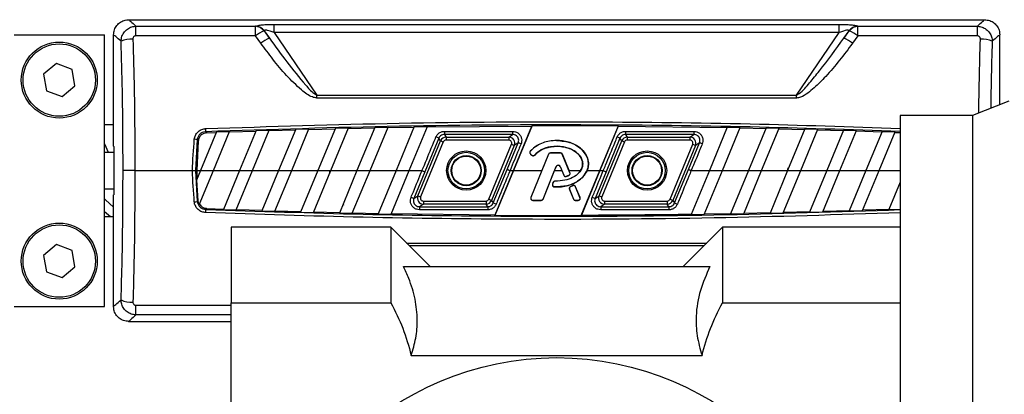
# Model space of a CAD drawing. Header units: millimetres. Extents: x 0 to 420, y 0 to 297.
# Tile 34 of 63: x 133 to 146, y 239 to 244. Entities that reach past the tile are written whole.
import ezdxf

# ---------------------------------------------------------------- set-up
doc = ezdxf.new("R2010")
doc.units = ezdxf.units.MM

msp = doc.modelspace()

# ---------------------------------------------------------------- linework, layer by layer
at = {"color": 7, "linetype": 'Continuous', "lineweight": 25}
for p, q in [((134.53662, 244.09395), (146.01248, 244.09395)), ((134.63312, 243.87783), (134.63312, 244.00612)), ((134.63312, 244.00612), (136.23586, 244.00612)), ((136.23586, 243.87783), (136.23586, 244.00612)), ((136.35221, 243.94418), (136.42484, 243.84738)), ((136.42484, 243.84738), (136.35701, 243.94644)), ((136.48601, 243.92125), (136.48601, 244.03146)), ((136.48601, 244.03146), (144.06309, 244.03146)), ((136.48601, 243.92125), (137.06115, 243.08128)), ((144.06309, 243.92125), (136.48601, 243.92125)), ((143.48795, 243.08128), (144.06309, 243.92125)), ((144.06309, 243.92125), (144.06309, 244.03146)), ((144.19209, 243.94644), (144.12427, 243.84738)), ((144.12427, 243.84738), (144.19689, 243.94418)), ((144.31324, 243.87783), (144.31324, 244.00612)), ((144.31324, 244.00612), (145.91598, 244.00612)), ((145.91598, 243.87783), (145.91598, 244.00612)), ((133.00101, 243.8919), (134.21327, 243.8919)), ((134.21327, 240.25513), (134.21327, 243.8919)), ((134.33458, 242.40031), (134.33458, 243.8919)), ((136.23586, 243.87783), (134.63312, 243.87783)), ((136.30848, 243.77793), (136.23586, 243.87783)), ((144.31324, 243.87783), (144.24062, 243.77793)), ((145.91598, 243.87783), (144.31324, 243.87783)), ((146.21453, 242.95585), (146.21453, 243.8919)), ((133.56886, 243.50645), (133.39689, 243.36297)), ((133.77911, 243.42926), (133.56886, 243.50645)), ((133.81738, 243.20858), (133.77911, 243.42926)), ((133.39689, 243.36297), (133.43517, 243.14229)), ((133.43517, 243.14229), (133.64541, 243.0651)), ((133.64541, 243.0651), (133.81738, 243.20858)), ((137.06115, 243.04422), (137.06115, 243.08128)), ((137.06115, 243.08128), (143.48795, 243.08128)), ((143.48795, 243.04422), (137.06115, 243.04422)), ((143.48795, 243.04422), (143.48795, 243.08128)), ((146.33584, 243.00487), (145.85093, 242.80895)), ((145.85093, 242.80895), (144.88113, 242.80895)), ((144.88113, 242.80895), (144.88113, 236.02265)), ((145.85093, 242.80895), (145.85093, 235.53541)), ((134.33458, 242.68773), (134.21327, 242.68773)), ((135.71279, 242.59153), (135.49822, 242.07352)), ((135.67317, 242.07352), (135.89044, 242.59805)), ((135.71279, 242.59153), (135.89044, 242.59805)), ((135.88746, 242.59085), (136.24244, 242.60311)), ((136.24541, 242.61029), (136.02307, 242.07352)), ((136.19802, 242.07352), (136.42273, 242.61602)), ((136.24541, 242.61029), (136.42273, 242.61602)), ((136.41976, 242.60884), (136.77409, 242.61952)), ((136.77706, 242.62669), (136.54793, 242.07352)), ((136.72288, 242.07352), (136.95406, 242.63163)), ((136.77706, 242.62669), (136.95406, 242.63163)), ((136.95109, 242.62447), (137.30477, 242.63359)), ((137.30773, 242.64074), (137.07278, 242.07352)), ((137.24773, 242.07352), (137.48441, 242.6449)), ((137.30773, 242.64074), (137.48441, 242.6449)), ((137.48145, 242.63776), (137.83449, 242.64532)), ((137.83744, 242.65246), (137.59764, 242.07352)), ((137.77259, 242.07352), (138.0138, 242.65585)), ((137.83744, 242.65246), (138.0138, 242.65585)), ((138.01085, 242.64872), (138.36325, 242.65475)), ((138.3662, 242.66187), (138.12249, 242.07352)), ((138.29744, 242.07352), (138.54223, 242.66449)), ((138.3662, 242.66187), (138.54223, 242.66449)), ((138.53929, 242.65737), (139.94115, 242.66924)), ((138.76892, 242.59907), (139.68451, 242.59907)), ((138.76892, 242.59907), (138.76892, 242.55703)), ((139.68451, 242.59907), (139.68451, 242.55703)), ((139.69465, 242.07352), (139.94115, 242.66924)), ((139.94484, 242.67633), (139.69541, 242.07352)), ((139.94484, 242.67633), (139.94115, 242.66924)), ((139.94484, 242.67633), (141.10267, 242.67397)), ((140.85369, 242.07352), (141.10267, 242.67397)), ((141.1005, 242.66691), (140.85446, 242.07352)), ((141.1005, 242.66691), (141.10267, 242.67397)), ((141.1005, 242.66691), (142.55943, 242.64833)), ((141.19823, 242.59907), (142.11382, 242.59907)), ((141.19823, 242.59907), (141.19823, 242.55703)), ((142.11382, 242.59907), (142.11382, 242.55703)), ((142.56234, 242.65535), (142.32133, 242.07352)), ((142.49629, 242.07352), (142.73589, 242.65197)), ((142.56234, 242.65535), (142.73589, 242.65197)), ((142.73298, 242.64496), (143.07979, 242.63748)), ((143.08269, 242.64449), (142.84619, 242.07352)), ((143.02114, 242.07352), (143.25594, 242.64038)), ((143.08269, 242.64449), (143.25594, 242.64038)), ((143.25304, 242.63337), (143.59924, 242.62444)), ((143.60214, 242.63144), (143.37104, 242.07352)), ((143.546, 242.07352), (143.77509, 242.6266)), ((143.60214, 242.63144), (143.77509, 242.6266)), ((143.77219, 242.6196), (144.11779, 242.6092)), ((144.12068, 242.6162), (143.8959, 242.07352)), ((144.07085, 242.07352), (144.29333, 242.61063)), ((144.12068, 242.6162), (144.29333, 242.61063)), ((144.29043, 242.60364), (144.63543, 242.59179)), ((144.63832, 242.59878), (144.42075, 242.07352)), ((144.59571, 242.07352), (144.81067, 242.59249)), ((144.63832, 242.59878), (144.81067, 242.59249)), ((135.45715, 242.48824), (135.43437, 242.07352)), ((135.47105, 242.47297), (135.44985, 242.07352)), ((135.58581, 242.57963), (135.7098, 242.58433)), ((138.41305, 241.73669), (138.71769, 242.47216)), ((138.69424, 242.50727), (138.50788, 242.05806)), ((138.71769, 242.47216), (138.69424, 242.50727)), ((138.71769, 242.47216), (138.755, 242.45671)), ((139.68451, 242.55703), (138.76892, 242.55703)), ((138.76892, 242.55703), (138.79231, 242.52202)), ((138.79231, 242.52202), (139.63212, 242.52202)), ((138.79231, 242.52202), (138.79231, 242.48164)), ((139.63212, 242.48164), (138.79231, 242.48164)), ((139.63212, 242.52202), (139.68451, 242.55703)), ((139.63212, 242.52202), (139.63212, 242.48164)), ((140.27455, 242.47602), (140.27455, 242.47673)), ((140.84236, 241.73669), (141.147, 242.47216)), ((141.12355, 242.50727), (140.93719, 242.05806)), ((141.147, 242.47216), (141.12355, 242.50727)), ((141.147, 242.47216), (141.18431, 242.45671)), ((142.11382, 242.55703), (141.19823, 242.55703)), ((141.19823, 242.55703), (141.22162, 242.52202)), ((141.22162, 242.52202), (142.06143, 242.52202)), ((141.22162, 242.52202), (141.22162, 242.48164)), ((142.06143, 242.48164), (141.22162, 242.48164)), ((142.06143, 242.52202), (142.11382, 242.55703)), ((142.06143, 242.52202), (142.06143, 242.48164)), ((144.80778, 242.58551), (144.88113, 242.58274)), ((134.33876, 242.39679), (134.33876, 241.75025)), ((138.755, 242.45671), (138.45036, 241.72123)), ((139.36479, 241.69033), (139.66943, 242.4258)), ((139.70674, 242.41035), (139.4021, 241.67487)), ((139.61192, 242.08897), (139.75943, 242.44555)), ((139.66943, 242.4258), (139.70674, 242.41035)), ((139.75943, 242.44555), (139.70674, 242.41035)), ((139.92158, 242.33264), (139.92162, 242.33261)), ((139.92215, 242.33215), (139.92162, 242.33261)), ((141.18431, 242.45671), (140.87967, 241.72123)), ((141.7941, 241.69033), (142.09874, 242.4258)), ((142.13605, 242.41035), (141.83141, 241.67487)), ((142.04123, 242.08897), (142.18874, 242.44555)), ((142.09874, 242.4258), (142.13605, 242.41035)), ((142.18874, 242.44555), (142.13605, 242.41035)), ((134.33876, 242.31597), (134.21327, 242.31597)), ((139.92512, 242.29424), (139.92465, 242.29368)), ((139.92465, 242.29368), (139.94226, 242.27899)), ((139.92512, 242.29424), (139.94273, 242.27956)), ((140.16645, 242.29205), (139.92982, 241.71246)), ((139.94273, 242.27956), (139.94226, 242.27899)), ((139.97979, 242.28252), (139.98033, 242.28206)), ((139.98035, 242.28204), (139.98033, 242.28206)), ((140.16577, 242.29232), (140.07647, 242.07352)), ((140.16645, 242.29205), (140.16577, 242.29232)), ((140.19105, 242.30857), (140.19105, 242.30931)), ((140.32573, 242.30931), (140.19105, 242.30931)), ((140.32573, 242.30857), (140.19105, 242.30857)), ((140.32573, 242.30857), (140.32573, 242.30931)), ((140.35033, 242.29205), (140.35102, 242.29232)), ((140.45193, 242.0432), (140.35033, 242.29205)), ((140.44032, 242.07352), (140.35102, 242.29232)), ((134.62033, 242.07352), (135.39457, 242.07352)), ((135.43437, 242.07352), (135.45715, 241.6588)), ((135.49822, 242.07352), (135.44492, 241.94484)), ((135.44985, 242.07352), (135.45153, 241.96082)), ((135.44985, 242.07352), (135.49822, 242.07352)), ((135.48317, 241.61482), (135.67317, 242.07352)), ((135.49822, 242.07352), (135.67317, 242.07352)), ((135.67317, 242.07352), (136.02307, 242.07352)), ((136.02307, 242.07352), (135.80706, 241.55201)), ((135.97945, 241.54582), (136.19802, 242.07352)), ((136.02307, 242.07352), (136.19802, 242.07352)), ((136.19802, 242.07352), (136.54793, 242.07352)), ((136.54793, 242.07352), (136.32452, 241.53416)), ((136.4972, 241.52869), (136.72288, 242.07352)), ((136.54793, 242.07352), (136.72288, 242.07352)), ((136.72288, 242.07352), (137.07278, 242.07352)), ((137.07278, 242.07352), (136.84288, 241.51848)), ((137.01587, 241.51374), (137.24773, 242.07352)), ((137.07278, 242.07352), (137.24773, 242.07352)), ((137.24773, 242.07352), (137.59764, 242.07352)), ((137.59764, 242.07352), (137.36214, 241.50499)), ((137.53543, 241.50098), (137.77259, 242.07352)), ((137.59014, 242.05541), (137.5846, 242.0761)), ((137.59764, 242.07352), (137.77259, 242.07352)), ((137.77259, 242.07352), (138.12249, 242.07352)), ((138.12249, 242.07352), (137.88232, 241.49369)), ((138.05591, 241.49041), (138.29744, 242.07352)), ((138.12249, 242.07352), (138.29744, 242.07352)), ((138.29744, 242.07352), (138.47057, 242.07352)), ((139.42555, 241.63977), (139.61192, 242.08897)), ((139.69541, 242.07352), (139.44643, 241.47307)), ((139.4486, 241.48013), (139.69465, 242.07352)), ((139.64923, 242.07352), (139.69465, 242.07352)), ((139.69541, 242.07352), (140.07647, 242.07352)), ((140.07647, 242.07352), (139.92908, 241.71276)), ((140.09143, 241.69238), (140.26961, 242.12879)), ((140.09217, 241.69207), (140.2478, 242.07352)), ((140.2478, 242.07352), (140.27026, 242.12853)), ((140.2478, 242.07352), (140.34323, 242.07352)), ((140.26961, 242.12879), (140.27026, 242.12853)), ((140.32142, 242.12879), (140.32076, 242.12853)), ((140.32076, 242.12853), (140.34323, 242.07352)), ((140.32142, 242.12879), (140.36943, 242.01121)), ((140.34323, 242.07352), (140.36877, 242.01094)), ((140.45259, 242.04347), (140.44032, 242.07352)), ((140.44032, 242.07352), (140.59441, 242.07352)), ((140.59441, 242.07352), (140.57338, 242.046)), ((140.60426, 241.47071), (140.85369, 242.07352)), ((140.85445, 242.07352), (140.60796, 241.47779)), ((140.68195, 242.07352), (140.85369, 242.07352)), ((140.85445, 242.07352), (140.89988, 242.07352)), ((141.85486, 241.63977), (142.04123, 242.08897)), ((142.32133, 242.07352), (142.07696, 241.48356)), ((142.07854, 242.07352), (142.32133, 242.07352)), ((142.25304, 241.48628), (142.49628, 242.07352)), ((142.32133, 242.07352), (142.49628, 242.07352)), ((142.49628, 242.07352), (142.84619, 242.07352)), ((142.84619, 242.07352), (142.60552, 241.4925)), ((142.78192, 241.496), (143.02114, 242.07352)), ((142.84619, 242.07352), (143.02114, 242.07352)), ((143.02114, 242.07352), (143.37104, 242.07352)), ((143.37104, 242.07352), (143.13504, 241.50376)), ((143.31176, 241.50803), (143.54599, 242.07352)), ((143.37104, 242.07352), (143.54599, 242.07352)), ((143.54599, 242.07352), (143.8959, 242.07352)), ((143.8959, 242.07352), (143.66552, 241.51734)), ((143.84257, 241.52239), (144.07085, 242.07352)), ((143.8959, 242.07352), (144.07085, 242.07352)), ((144.07085, 242.07352), (144.42075, 242.07352)), ((144.42075, 242.07352), (144.19697, 241.53327)), ((144.37434, 241.5391), (144.5957, 242.07352)), ((144.42075, 242.07352), (144.5957, 242.07352)), ((144.5957, 242.07352), (144.88113, 242.07352)), ((135.44492, 241.94484), (135.46464, 241.66703)), ((138.50788, 242.05806), (138.36036, 241.70148)), ((140.254, 241.9329), (140.254, 241.93289)), ((140.254, 241.93218), (140.254, 241.93289)), ((140.36943, 242.01121), (140.36877, 242.01094)), ((140.40177, 241.99583), (140.40197, 241.99516)), ((140.40197, 241.99515), (140.40197, 241.99516)), ((140.43745, 242.00859), (140.43772, 242.00793)), ((140.43772, 242.00793), (140.43772, 242.00793)), ((140.45193, 242.0432), (140.45259, 242.04347)), ((140.93719, 242.05806), (140.78967, 241.70148)), ((134.21327, 241.83107), (134.33876, 241.83107)), ((140.22884, 241.91615), (140.21921, 241.89315)), ((140.21988, 241.89287), (140.21921, 241.89315)), ((140.2295, 241.91587), (140.21988, 241.89287)), ((140.2295, 241.91587), (140.22884, 241.91615)), ((140.24285, 241.85609), (140.2428, 241.85538)), ((140.2428, 241.85535), (140.2428, 241.85538)), ((140.44649, 241.82246), (140.4458, 241.82218)), ((140.4458, 241.82218), (140.49886, 241.69207)), ((140.44649, 241.82246), (140.4996, 241.69238)), ((140.49278, 241.87154), (140.46031, 241.8576)), ((140.4606, 241.85692), (140.46031, 241.8576)), ((140.49307, 241.87087), (140.4606, 241.85692)), ((140.49307, 241.87087), (140.49278, 241.87154)), ((140.52816, 241.8565), (140.52884, 241.85678)), ((140.58697, 241.71246), (140.52816, 241.8565)), ((140.5877, 241.71276), (140.52884, 241.85678)), ((144.88113, 241.91785), (144.7294, 241.55155)), ((134.33458, 240.25513), (134.33458, 241.74672)), ((138.36036, 241.70148), (138.41305, 241.73669)), ((138.41305, 241.73669), (138.45036, 241.72123)), ((139.36479, 241.69033), (139.4021, 241.67487)), ((139.4021, 241.67487), (139.42555, 241.63977)), ((139.92982, 241.71246), (139.92908, 241.71276)), ((139.95442, 241.67585), (140.06683, 241.67585)), ((139.95442, 241.67585), (139.95442, 241.67504)), ((139.95442, 241.67504), (140.06683, 241.67504)), ((140.06683, 241.67585), (140.06683, 241.67504)), ((140.09143, 241.69238), (140.09217, 241.69207)), ((140.4996, 241.69238), (140.49886, 241.69207)), ((140.5242, 241.67585), (140.56237, 241.67585)), ((140.5242, 241.67585), (140.5242, 241.67504)), ((140.5242, 241.67504), (140.56237, 241.67504)), ((140.56237, 241.67585), (140.56237, 241.67504)), ((140.58697, 241.71246), (140.5877, 241.71276)), ((140.78967, 241.70148), (140.84236, 241.73669)), ((140.84236, 241.73669), (140.87967, 241.72123)), ((141.7941, 241.69033), (141.83141, 241.67487)), ((141.83141, 241.67487), (141.85486, 241.63977)), ((135.58581, 241.56741), (135.80995, 241.55899)), ((135.80706, 241.55201), (135.97945, 241.54582)), ((135.98234, 241.5528), (136.32741, 241.54115)), ((136.5001, 241.53568), (136.84578, 241.52548)), ((137.41257, 241.62672), (137.41662, 241.6116)), ((138.48767, 241.62501), (138.43528, 241.59001)), ((138.43528, 241.59001), (138.43528, 241.54796)), ((138.43528, 241.59001), (139.35087, 241.59001)), ((139.35087, 241.54796), (138.43528, 241.54796)), ((138.48767, 241.6654), (138.48767, 241.62501)), ((138.48767, 241.6654), (139.32748, 241.6654)), ((139.32748, 241.62501), (138.48767, 241.62501)), ((139.32748, 241.6654), (139.32748, 241.62501)), ((139.35087, 241.59001), (139.32748, 241.62501)), ((139.35087, 241.59001), (139.35087, 241.54796)), ((140.91698, 241.62501), (140.86459, 241.59001)), ((140.86459, 241.59001), (140.86459, 241.54796)), ((140.86459, 241.59001), (141.78018, 241.59001)), ((141.78018, 241.54796), (140.86459, 241.54796)), ((140.91698, 241.6654), (141.75679, 241.6654)), ((140.91698, 241.6654), (140.91698, 241.62501)), ((141.75679, 241.62501), (140.91698, 241.62501)), ((141.75679, 241.6654), (141.75679, 241.62501)), ((141.78018, 241.59001), (141.75679, 241.62501)), ((141.78018, 241.59001), (141.78018, 241.54796)), ((143.84553, 241.52956), (144.19995, 241.54045)), ((144.19697, 241.53327), (144.37434, 241.5391)), ((144.37732, 241.54628), (144.73238, 241.55875)), ((144.7294, 241.55155), (144.88113, 241.5572)), ((134.21327, 241.45931), (134.33458, 241.45931)), ((136.32452, 241.53416), (136.4972, 241.52869)), ((136.84288, 241.51848), (137.01587, 241.51374)), ((137.01877, 241.52074), (137.36505, 241.512)), ((137.36214, 241.50499), (137.53543, 241.50098)), ((137.53834, 241.50799), (137.88523, 241.50071)), ((137.88232, 241.49369), (138.05591, 241.49041)), ((138.05882, 241.49743), (139.4486, 241.48013)), ((139.44643, 241.47307), (139.4486, 241.48013)), ((139.44643, 241.47307), (140.60426, 241.47071)), ((140.60796, 241.47779), (140.60426, 241.47071)), ((142.07696, 241.48356), (142.25304, 241.48628)), ((142.256, 241.49341), (142.60848, 241.49964)), ((142.60552, 241.4925), (142.78192, 241.496)), ((142.78488, 241.50313), (143.138, 241.51091)), ((143.13504, 241.50376), (143.31176, 241.50803)), ((143.31472, 241.51518), (143.66849, 241.52451)), ((143.66552, 241.51734), (143.84257, 241.52239)), ((138.05208, 241.31384), (135.91043, 241.31384)), ((135.91043, 241.31384), (135.91043, 240.30362)), ((138.57739, 240.78852), (138.05208, 241.31384)), ((138.05208, 241.31384), (138.05208, 240.30362)), ((142.49702, 241.31384), (141.97171, 240.78852)), ((144.88113, 241.31384), (142.49702, 241.31384)), ((142.49702, 241.31384), (142.49702, 240.30362)), ((133.56886, 241.08193), (133.39689, 240.93845)), ((133.77911, 241.00474), (133.56886, 241.08193)), ((138.2631, 241.10281), (142.286, 241.10281)), ((142.24894, 241.06575), (138.30017, 241.06575)), ((133.39689, 240.93845), (133.43517, 240.71778)), ((133.81738, 240.78407), (133.77911, 241.00474)), ((133.64541, 240.64059), (133.81738, 240.78407)), ((138.22074, 240.78852), (142.32837, 240.78852)), ((133.43517, 240.71778), (133.64541, 240.64059)), ((133.00101, 240.25513), (134.21327, 240.25513)), ((134.63312, 240.14092), (134.63312, 240.2692)), ((134.63312, 240.2692), (135.91043, 240.2692)), ((135.91043, 240.30362), (138.05208, 240.30362)), ((135.91043, 238.04074), (135.91043, 240.30362)), ((142.49702, 240.30362), (144.88113, 240.30362)), ((135.91043, 240.14092), (134.63312, 240.14092)), ((134.53662, 240.05309), (135.91043, 240.05309)), ((138.326, 239.5987), (142.22311, 239.5987))]:
    msp.add_line(p, q, dxfattribs=at)
at = {"color": 7, "linetype": 'Continuous', "lineweight": 25, "flags": 128}
for points in [[(134.21327, 242.43172), (134.2605, 242.32064), (134.26277, 242.31597)], [(134.62033, 242.07352), (134.59275, 242.07352), (134.56597, 242.07352), (134.54079, 242.07352), (134.51795, 242.07352), (134.4981, 242.07351), (134.48185, 242.07351), (134.46965, 242.07351), (134.46188, 242.07351)], [(135.39457, 242.07352), (135.40159, 242.07352), (135.40839, 242.07352), (135.41477, 242.07352), (135.42054, 242.07352), (135.42553, 242.07352), (135.42957, 242.07352), (135.43254, 242.07352), (135.43437, 242.07352)], [(134.21327, 241.69392), (134.22545, 241.68162), (134.33458, 241.58162)], [(135.45715, 241.6588), (135.45972, 241.66162), (135.46464, 241.66703)], [(134.21327, 241.52634), (134.26644, 241.4806), (134.29267, 241.45931)]]:
    msp.add_lwpolyline(points, dxfattribs=at)
at = {"color": 7, "linetype": 'Continuous', "lineweight": 25}
for centre, radius in [((133.60714, 243.28577), 0.50915), ((133.60714, 243.28577), 0.4849), ((139.06229, 242.07352), 0.26266), ((141.48681, 242.07352), 0.26266), ((139.06229, 242.07352), 0.24447), ((139.06229, 242.07352), 0.20204), ((139.06229, 242.07352), 0.19396), ((141.48681, 242.07352), 0.24447), ((141.48681, 242.07352), 0.20204), ((141.48681, 242.07352), 0.19396), ((133.60714, 240.86126), 0.50915), ((133.60714, 240.86126), 0.4849), ((140.27455, 235.56774), 4.00045)]:
    msp.add_circle(centre, radius, dxfattribs=at)
for centre, radius, start, end in [((136.22545, 243.8463), 0.16016, 37.673165, 86.271934), ((136.51659, 243.5207), 0.45426, 111.214748, 128.170015), ((136.23031, 243.84882), 0.15995, 37.613437, 86.289902), ((144.3188, 243.84882), 0.15995, 93.710098, 142.386563), ((144.32366, 243.8463), 0.16016, 93.728066, 142.326835), ((144.03251, 243.5207), 0.45426, 51.829985, 68.785252), ((134.57568, 243.49829), 0.33765, 86.782656, 114.525426), ((136.625, 243.37983), 0.50859, 113.1766, 128.48705), ((143.9241, 243.37983), 0.50859, 51.51295, 66.8234), ((145.97342, 243.49829), 0.33765, 65.474574, 93.217344), ((126.5953, 242.28118), 8.98228, 1.997134, 2.262217), ((135.37581, 242.04312), 0.45248, 79.643872, 84.704367), ((138.53366, 242.2018), 0.3451, 62.269149, 69.071338), ((138.79235, 242.44121), 0.08082, 90.023329, 157.476671), ((139.63205, 242.44121), 0.08082, 337.552252, 89.947748), ((140.96297, 242.2018), 0.3451, 62.269149, 69.071338), ((141.22166, 242.44121), 0.08082, 90.023329, 157.476671), ((142.06136, 242.44121), 0.08082, 337.552252, 89.947748), ((139.62655, 242.04402), 0.42295, 66.27194, 71.688536), ((139.94214, 242.31465), 0.02657, 138.805903, 230.16689), ((142.05586, 242.04402), 0.42295, 66.27194, 71.688536), ((139.95975, 242.29996), 0.02657, 230.16689, 318.977091), ((140.19105, 242.282), 0.02657, 90, 157.790712), ((140.32573, 242.282), 0.02657, 22.209291, 90), ((140.29551, 242.11822), 0.02798, 22.209261, 157.790711), ((140.25401, 241.90561), 0.02657, 90.034995, 157.290493), ((140.39403, 242.02125), 0.02657, 202.209261, 286.934979), ((140.42733, 242.03316), 0.02657, 292.378703, 22.209291), ((140.24439, 241.88261), 0.02657, 157.290493, 266.671349), ((140.47109, 241.83251), 0.02657, 113.245837, 202.209268), ((140.50356, 241.84645), 0.02657, 22.209257, 113.245837), ((138.49325, 242.10302), 0.42295, 246.27194, 251.688536), ((138.48774, 241.70583), 0.08082, 157.552252, 269.947748), ((139.32745, 241.70583), 0.08082, 270.023329, 337.476671), ((139.95442, 241.70242), 0.02657, 157.790712, 270), ((140.06683, 241.70242), 0.02657, 270, 337.790711), ((140.5242, 241.70242), 0.02657, 202.209268, 270), ((140.56237, 241.70242), 0.02657, 270, 22.209257), ((140.92256, 242.10302), 0.42295, 246.27194, 251.688536), ((140.91705, 241.70583), 0.08082, 157.552252, 269.947748), ((141.75676, 241.70583), 0.08082, 270.023329, 337.476671), ((135.37581, 242.10391), 0.45248, 275.295633, 280.356128), ((126.5953, 241.86585), 8.98228, 357.737783, 358.002866), ((139.58614, 241.94523), 0.3451, 242.269149, 249.071338), ((142.01545, 241.94523), 0.3451, 242.269149, 249.071338), ((134.57568, 240.64874), 0.33765, 245.474574, 273.217344)]:
    msp.add_arc(centre, radius, start, end, dxfattribs=at)
for centre, major_axis, ratio, start_param, end_param in [((142.30044, 237.22449), (-6.22584, 6.67158), 0.2629188, 6.20054019, 6.20266674), ((142.4168, 237.32212), (-6.23748, 6.50372), 0.26326594, 6.19382008, 6.19594662), ((138.13231, 237.32212), (6.23748, 6.50372), 0.26326594, 0.08723868, 0.08936523), ((138.24866, 237.22449), (6.22584, 6.67158), 0.2629188, 0.08051857, 0.08264511), ((138.79235, 242.44121), (0.02247, -0.03363), 0.99911921, 2.55295101, 3.7302343), ((139.63205, 242.44121), (-0.03366, -0.02249), 0.99803041, 2.16075602, 4.12242929), ((141.22166, 242.44121), (0.02247, -0.03363), 0.99911921, 2.55295101, 3.7302343), ((142.06136, 242.44121), (-0.03366, -0.02249), 0.99803041, 2.16075602, 4.12242929), ((140.79986, 242.40089), (6.46537, 0), 0.01745506, 3.14668581, 3.17794379), ((142.12754, 233.28236), (-12.83237, 47.75956), 0.05061269, 1.37194144, 1.37280663), ((138.46677, 233.27024), (12.83231, 47.80644), 0.05056974, 4.91106399, 4.91206129), ((140.79986, 241.74615), (6.46537, 0), 0.01745506, 3.10524151, 3.1364995), ((138.48774, 241.70583), (0.03366, 0.02249), 0.99803041, 2.16075602, 4.12242929), ((139.32745, 241.70583), (-0.02247, 0.03363), 0.99911921, 2.55295101, 3.7302343), ((140.91705, 241.70583), (0.03366, 0.02249), 0.99803041, 2.16075602, 4.12242929), ((141.75676, 241.70583), (-0.02247, 0.03363), 0.99911921, 2.55295101, 3.7302343)]:
    msp.add_ellipse(centre, major_axis=major_axis, ratio=ratio, start_param=start_param, end_param=end_param, dxfattribs=at)
for points, knots in [([(134.33458, 243.8919), (134.33681, 243.91462), (134.34128, 243.96005), (134.37611, 244.02059), (134.42738, 244.06628), (134.48419, 244.0905), (134.52173, 244.09297), (134.53662, 244.09395)], [0, 0, 0, 0, 0.21469039, 0.42938073, 0.64407236, 0.85876659, 1, 1, 1, 1]), ([(134.53662, 244.09395), (134.54203, 244.08968), (134.55217, 244.08167), (134.60735, 244.03017), (134.63312, 244.00612)], [0, 0, 0, 0, 0.532907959, 1, 1, 1, 1]), ([(145.91598, 244.00612), (145.94175, 244.03017), (145.99693, 244.08167), (146.00707, 244.08968), (146.01248, 244.09395)], [0, 0, 0, 0, 0.46709204, 1, 1, 1, 1]), ([(146.01248, 244.09395), (146.0352, 244.09171), (146.08063, 244.08725), (146.14117, 244.05241), (146.18687, 244.00114), (146.21108, 243.94433), (146.21355, 243.9068), (146.21453, 243.8919)], [0, 0, 0, 0, 0.21469734, 0.42939473, 0.64409082, 0.85878429, 1, 1, 1, 1]), ([(134.43553, 243.80548), (134.43811, 243.82833), (134.44336, 243.87466), (134.47985, 243.93559), (134.53156, 243.97984), (134.58546, 244.00221), (134.61984, 244.00503), (134.63312, 244.00612)], [0, 0, 0, 0, 0.22056586, 0.44711149, 0.66490377, 0.87057911, 1, 1, 1, 1]), ([(136.24066, 244.00843), (136.25065, 244.01193), (136.27054, 244.01891), (136.32728, 244.02596), (136.40026, 244.03063), (136.45547, 244.03117), (136.48601, 244.03146)], [0, 0, 0, 0, 0.23654691, 0.47114812, 0.70753748, 1, 1, 1, 1]), ([(136.48601, 243.92125), (136.4686, 243.92816), (136.43911, 243.93987), (136.40217, 243.95024), (136.38108, 243.95331), (136.3685, 243.9532), (136.36041, 243.95096), (136.35802, 243.94778), (136.35701, 243.94644)], [0, 0, 0, 0, 0.35162834, 0.59557861, 0.72084645, 0.80170481, 0.91642189, 1, 1, 1, 1]), ([(144.06309, 244.03146), (144.09669, 244.0311), (144.15785, 244.03045), (144.2378, 244.02461), (144.28683, 244.01687), (144.30278, 244.01064), (144.30845, 244.00843)], [0, 0, 0, 0, 0.32163759, 0.58540741, 0.85286275, 1, 1, 1, 1]), ([(144.19209, 243.94644), (144.19041, 243.94837), (144.1872, 243.95203), (144.17516, 243.95367), (144.15356, 243.9518), (144.11418, 243.94149), (144.0821, 243.92878), (144.06309, 243.92125)], [0, 0, 0, 0, 0.12419349, 0.23625566, 0.35170036, 0.61570866, 1, 1, 1, 1]), ([(145.91598, 244.00612), (145.93688, 244.00373), (145.97883, 243.99893), (146.03507, 243.96747), (146.079, 243.9217), (146.10759, 243.86569), (146.11162, 243.82512), (146.11358, 243.80548)], [0, 0, 0, 0, 0.20315607, 0.40771841, 0.6081168, 0.8102288, 1, 1, 1, 1]), ([(134.43553, 243.80548), (134.40838, 243.82931), (134.35066, 243.87998), (134.34014, 243.88777), (134.33458, 243.8919)], [0, 0, 0, 0, 0.47032824, 1, 1, 1, 1]), ([(134.46188, 242.07351), (134.4617, 242.18126), (134.46109, 242.53854), (134.45513, 243.11878), (134.44181, 243.58547), (134.43553, 243.80548)], [0, 0, 0, 0, 0.18582818, 0.61617184, 1, 1, 1, 1]), ([(134.63312, 243.87783), (134.63041, 243.87766), (134.62342, 243.87722), (134.61247, 243.87259), (134.60226, 243.86314), (134.59549, 243.85008), (134.59492, 243.84031), (134.59463, 243.83541)], [0, 0, 0, 0, 0.12601445, 0.32546756, 0.53977465, 0.76949727, 1, 1, 1, 1]), ([(134.59463, 243.83541), (134.60077, 243.61035), (134.61179, 243.20637), (134.61896, 242.61703), (134.61987, 242.25482), (134.62033, 242.07352)], [0, 0, 0, 0, 0.38585796, 0.69258538, 1, 1, 1, 1]), ([(136.42484, 243.84738), (136.50207, 243.74), (136.65668, 243.52501), (136.85654, 243.28027), (136.98976, 243.12642), (137.0475, 243.08992), (137.06115, 243.08128)], [0, 0, 0, 0, 0.39797483, 0.7967661, 0.95194523, 1, 1, 1, 1]), ([(143.48795, 243.08128), (143.50053, 243.08913), (143.5698, 243.13239), (143.66635, 243.25102), (143.87087, 243.49389), (144.01762, 243.69861), (144.12427, 243.84738)], [0, 0, 0, 0, 0.04410159, 0.24302211, 0.44989475, 1, 1, 1, 1]), ([(145.95447, 243.83541), (145.95427, 243.83963), (145.95388, 243.84821), (145.94866, 243.8602), (145.94012, 243.86996), (145.9288, 243.87659), (145.92024, 243.87742), (145.91598, 243.87783)], [0, 0, 0, 0, 0.198672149, 0.404926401, 0.603667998, 0.802601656, 1, 1, 1, 1]), ([(145.93365, 242.84237), (145.93555, 242.99282), (145.93976, 243.3257), (145.94926, 243.65496), (145.95447, 243.83541)], [0, 0, 0, 0, 0.45194281, 1, 1, 1, 1]), ([(146.11358, 243.80548), (146.10819, 243.62945), (146.09907, 243.33155), (146.09505, 243.0302), (146.0934, 242.90692)], [0, 0, 0, 0, 0.59089373, 1, 1, 1, 1]), ([(146.21453, 243.8919), (146.20896, 243.88777), (146.19845, 243.87998), (146.14072, 243.82931), (146.11358, 243.80548)], [0, 0, 0, 0, 0.52967176, 1, 1, 1, 1]), ([(137.06115, 243.04422), (137.04045, 243.04826), (136.96295, 243.06336), (136.82458, 243.17644), (136.64935, 243.34429), (136.47226, 243.55993), (136.3623, 243.70629), (136.30848, 243.77793)], [0, 0, 0, 0, 0.05860283, 0.21940983, 0.48277098, 0.74683213, 1, 1, 1, 1]), ([(144.24062, 243.77793), (144.12572, 243.62614), (143.96706, 243.41654), (143.75405, 243.20258), (143.6419, 243.10993), (143.56254, 243.05755), (143.50714, 243.04765), (143.48795, 243.04422)], [0, 0, 0, 0, 0.53612896, 0.74031165, 0.84346928, 0.94579607, 1, 1, 1, 1]), ([(135.57057, 242.63574), (136.43523, 242.66389), (138.16493, 242.72021), (140.59868, 242.73262), (142.83783, 242.70735), (144.21078, 242.66119), (144.88113, 242.63866)], [0, 0, 0, 0, 0.27867622, 0.55747944, 0.78393759, 1, 1, 1, 1]), ([(135.41757, 242.49368), (135.42126, 242.51132), (135.42863, 242.54659), (135.46104, 242.59102), (135.50506, 242.62244), (135.54418, 242.63406), (135.56625, 242.63546), (135.57057, 242.63574)], [0, 0, 0, 0, 0.23641966, 0.47273348, 0.70727655, 0.94275409, 1, 1, 1, 1]), ([(135.57212, 242.59421), (135.56885, 242.59403), (135.55222, 242.59312), (135.52274, 242.58467), (135.48955, 242.56129), (135.46522, 242.52797), (135.45984, 242.50149), (135.45715, 242.48824)], [0, 0, 0, 0, 0.05765014, 0.29400845, 0.52830482, 0.76387615, 1, 1, 1, 1]), ([(144.88113, 242.59707), (144.21071, 242.61954), (142.8377, 242.66554), (140.59917, 242.69073), (138.16602, 242.67838), (136.43688, 242.62227), (135.57212, 242.59421)], [0, 0, 0, 0, 0.21612187, 0.44261106, 0.72124252, 1, 1, 1, 1]), ([(135.57212, 242.59421), (135.57269, 242.5936), (135.57725, 242.58874), (135.58182, 242.58388), (135.58581, 242.57963)], [0, 0, 0, 0, 0.12560724, 1, 1, 1, 1]), ([(138.65693, 242.52414), (138.66339, 242.53625), (138.67632, 242.56046), (138.70952, 242.58589), (138.74197, 242.59773), (138.76224, 242.59874), (138.76892, 242.59907)], [0, 0, 0, 0, 0.2866964, 0.57308785, 0.85931076, 1, 1, 1, 1]), ([(139.68451, 242.59907), (139.69818, 242.59772), (139.72553, 242.59503), (139.76189, 242.57402), (139.78955, 242.54308), (139.80512, 242.50461), (139.80771, 242.46542), (139.80014, 242.44181), (139.79674, 242.43121)], [0, 0, 0, 0, 0.17196528, 0.34405052, 0.51622415, 0.68829358, 0.86015804, 1, 1, 1, 1]), ([(141.08624, 242.52414), (141.0927, 242.53625), (141.10563, 242.56046), (141.13882, 242.58589), (141.17128, 242.59773), (141.19155, 242.59874), (141.19823, 242.59907)], [0, 0, 0, 0, 0.2866964, 0.57308785, 0.85931076, 1, 1, 1, 1]), ([(142.11382, 242.59907), (142.12749, 242.59772), (142.15484, 242.59503), (142.1912, 242.57402), (142.21886, 242.54308), (142.23443, 242.50461), (142.23702, 242.46542), (142.22945, 242.44181), (142.22605, 242.43121)], [0, 0, 0, 0, 0.17196528, 0.34405052, 0.51622415, 0.68829358, 0.86015804, 1, 1, 1, 1]), ([(135.39457, 242.07352), (135.39457, 242.07352), (135.39457, 242.2138), (135.40607, 242.35374), (135.41757, 242.49368)], [0, 0, 0, 0, 0.00001152, 1, 1, 1, 1]), ([(135.47105, 242.47297), (135.46727, 242.47712), (135.46264, 242.48221), (135.45801, 242.4873), (135.45715, 242.48824)], [0, 0, 0, 0, 0.81513744, 1, 1, 1, 1]), ([(135.58581, 242.57963), (135.57227, 242.57779), (135.54516, 242.57411), (135.50984, 242.55199), (135.48398, 242.52049), (135.47353, 242.49201), (135.47144, 242.47591), (135.47105, 242.47297)], [0, 0, 0, 0, 0.23880582, 0.47774638, 0.71363081, 0.94766382, 1, 1, 1, 1]), ([(138.47057, 242.07352), (138.47057, 242.07352), (138.48085, 242.09842), (138.53228, 242.22292), (138.5944, 242.37315), (138.64627, 242.4984), (138.65693, 242.52414)], [0, 0, 0, 0, 0.00000994, 0.1657177, 0.82858423, 1, 1, 1, 1]), ([(138.76892, 242.55703), (138.76447, 242.55681), (138.75095, 242.55614), (138.72932, 242.5483), (138.70718, 242.53141), (138.69855, 242.51532), (138.69424, 242.50727)], [0, 0, 0, 0, 0.14085834, 0.42733064, 0.71368485, 1, 1, 1, 1]), ([(139.75943, 242.44555), (139.7617, 242.45259), (139.76676, 242.46829), (139.76503, 242.49435), (139.75463, 242.51991), (139.73615, 242.54045), (139.71188, 242.55437), (139.69363, 242.55614), (139.68451, 242.55703)], [0, 0, 0, 0, 0.13961469, 0.31112624, 0.48296007, 0.65516236, 0.82755851, 1, 1, 1, 1]), ([(140.27455, 242.47673), (140.24218, 242.47487), (140.15132, 242.46965), (140.02279, 242.42626), (139.95056, 242.3594), (139.92162, 242.33261)], [0, 0, 0, 0, 0.24911595, 0.69914837, 1, 1, 1, 1]), ([(140.27455, 242.47602), (140.24218, 242.47416), (140.1514, 242.46894), (140.02309, 242.42558), (139.951, 242.35886), (139.92215, 242.33215)], [0, 0, 0, 0, 0.24950136, 0.69955194, 1, 1, 1, 1]), ([(140.24285, 241.85609), (140.27533, 241.85575), (140.36827, 241.85479), (140.501, 241.89241), (140.6147, 241.96975), (140.67609, 242.05177), (140.70308, 242.13352), (140.69919, 242.21106), (140.67053, 242.28594), (140.61075, 242.3634), (140.50407, 242.43635), (140.38196, 242.47201), (140.30044, 242.47506), (140.27455, 242.47602)], [0, 0, 0, 0, 0.08173092, 0.23388301, 0.33837185, 0.4231794, 0.48719251, 0.55139918, 0.61460819, 0.68648569, 0.79458848, 0.93477804, 1, 1, 1, 1]), ([(140.27455, 242.47684), (140.34069, 242.47096), (140.45199, 242.46106), (140.58275, 242.38846), (140.65973, 242.30781), (140.69879, 242.22072), (140.70518, 242.13968), (140.6887, 242.09274), (140.68195, 242.07352)], [0, 0, 0, 0, 0.29202962, 0.491409, 0.65073603, 0.78001748, 0.90993948, 1, 1, 1, 1]), ([(140.68195, 242.07352), (140.6889, 242.09345), (140.70432, 242.13769), (140.69968, 242.21129), (140.67122, 242.28627), (140.61118, 242.36397), (140.50431, 242.43703), (140.38202, 242.47272), (140.30042, 242.47576), (140.27455, 242.47673)], [0, 0, 0, 0, 0.09318661, 0.20686289, 0.31876577, 0.44597047, 0.63714335, 0.88495323, 1, 1, 1, 1]), ([(140.89988, 242.07352), (140.89988, 242.07352), (140.91016, 242.09842), (140.96159, 242.22292), (141.02371, 242.37315), (141.07558, 242.4984), (141.08624, 242.52414)], [0, 0, 0, 0, 0.00000994, 0.1657177, 0.82858423, 1, 1, 1, 1]), ([(141.19823, 242.55703), (141.19378, 242.55681), (141.18026, 242.55614), (141.15863, 242.5483), (141.13649, 242.53141), (141.12786, 242.51532), (141.12355, 242.50727)], [0, 0, 0, 0, 0.14085834, 0.42733064, 0.71368485, 1, 1, 1, 1]), ([(142.18874, 242.44555), (142.19101, 242.45259), (142.19607, 242.46829), (142.19434, 242.49435), (142.18394, 242.51991), (142.16546, 242.54045), (142.14119, 242.55437), (142.12294, 242.55614), (142.11382, 242.55703)], [0, 0, 0, 0, 0.13961469, 0.31112624, 0.48296007, 0.65516236, 0.82755851, 1, 1, 1, 1]), ([(139.79674, 242.43121), (139.78648, 242.40631), (139.73737, 242.28709), (139.68818, 242.16784), (139.64923, 242.07352), (139.64923, 242.07352)], [0, 0, 0, 0, 0.20885466, 0.99998747, 1, 1, 1, 1]), ([(139.92158, 242.33264), (139.91979, 242.33013), (139.9162, 242.32511), (139.91435, 242.31585), (139.91551, 242.30663), (139.91922, 242.29891), (139.92304, 242.29523), (139.92465, 242.29368)], [0, 0, 0, 0, 0.21154016, 0.4230795, 0.63463583, 0.84618857, 1, 1, 1, 1]), ([(139.97979, 242.28252), (140.00298, 242.30405), (140.058, 242.35513), (140.18422, 242.39891), (140.33035, 242.40458), (140.46311, 242.37031), (140.5525, 242.31181), (140.60217, 242.24947), (140.62384, 242.19115), (140.62428, 242.13864), (140.60711, 242.08966), (140.56645, 242.03045), (140.49029, 241.97556), (140.37899, 241.93628), (140.29806, 241.93363), (140.254, 241.93218)], [0, 0, 0, 0, 0.07443549, 0.17659654, 0.30780436, 0.41695303, 0.49594489, 0.55676262, 0.60278056, 0.64081124, 0.6787299, 0.72399467, 0.8091495, 0.89609278, 1, 1, 1, 1]), ([(139.98033, 242.28206), (139.99754, 242.29892), (140.03224, 242.33289), (140.12605, 242.38177), (140.26669, 242.40893), (140.41174, 242.38844), (140.5128, 242.33914), (140.57137, 242.29024), (140.60574, 242.23906), (140.62047, 242.19434), (140.62451, 242.15849), (140.61797, 242.12025), (140.60569, 242.09189), (140.59634, 242.07666), (140.59441, 242.07352)], [0, 0, 0, 0, 0.08167585, 0.1646115, 0.35615658, 0.56030603, 0.6508741, 0.73625707, 0.81745481, 0.85688773, 0.89577626, 0.93911362, 0.98743363, 1, 1, 1, 1]), ([(140.59441, 242.07352), (140.60471, 242.09299), (140.62267, 242.12692), (140.62403, 242.18238), (140.60735, 242.23727), (140.56512, 242.29869), (140.48298, 242.35996), (140.35331, 242.4014), (140.20586, 242.40184), (140.06896, 242.36147), (140.00799, 242.30682), (139.98035, 242.28204)], [0, 0, 0, 0, 0.0740601, 0.12909204, 0.1838683, 0.2675605, 0.37851924, 0.5271032, 0.72359154, 0.87466766, 1, 1, 1, 1]), ([(142.22605, 242.43121), (142.21579, 242.40631), (142.16668, 242.28709), (142.11749, 242.16784), (142.07854, 242.07352), (142.07854, 242.07352)], [0, 0, 0, 0, 0.20885466, 0.99998747, 1, 1, 1, 1]), ([(139.94226, 242.27899), (139.94481, 242.27726), (139.94991, 242.27379), (139.95921, 242.27217), (139.96839, 242.27353), (139.97565, 242.27725), (139.97907, 242.28074), (139.98035, 242.28204)], [0, 0, 0, 0, 0.21760421, 0.43520901, 0.65280106, 0.87039157, 1, 1, 1, 1]), ([(140.19105, 242.30931), (140.18798, 242.30901), (140.18183, 242.30841), (140.17369, 242.3037), (140.1684, 242.29793), (140.16643, 242.29374), (140.16577, 242.29232)], [0, 0, 0, 0, 0.28487558, 0.5697503, 0.85465023, 1, 1, 1, 1]), ([(140.35102, 242.29232), (140.34958, 242.29505), (140.3467, 242.30052), (140.33925, 242.30627), (140.33191, 242.309), (140.32729, 242.30923), (140.32573, 242.30931)], [0, 0, 0, 0, 0.28495973, 0.56992076, 0.85484803, 1, 1, 1, 1]), ([(134.43553, 240.34155), (134.44074, 240.51766), (134.4512, 240.87079), (134.45992, 241.44973), (134.46118, 241.85128), (134.46188, 242.07351)], [0, 0, 0, 0, 0.30758184, 0.61678396, 1, 1, 1, 1]), ([(134.62033, 242.07352), (134.61965, 241.84842), (134.61842, 241.44131), (134.60987, 240.85243), (134.59972, 240.49212), (134.59463, 240.31162)], [0, 0, 0, 0, 0.381627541, 0.690232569, 1, 1, 1, 1]), ([(135.41757, 241.65336), (135.40607, 241.7933), (135.39457, 241.93324), (135.39457, 242.07352), (135.39457, 242.07352)], [0, 0, 0, 0, 0.99998848, 1, 1, 1, 1]), ([(138.32305, 241.71582), (138.33331, 241.74072), (138.38242, 241.85995), (138.43162, 241.97919), (138.47057, 242.07351), (138.47057, 242.07352)], [0, 0, 0, 0, 0.20885466, 0.99998747, 1, 1, 1, 1]), ([(139.64922, 242.07352), (139.64922, 242.07351), (139.63894, 242.04861), (139.58752, 241.92411), (139.52539, 241.77388), (139.47352, 241.64863), (139.46286, 241.6229)], [0, 0, 0, 0, 0.00000994, 0.1657177, 0.82858423, 1, 1, 1, 1]), ([(140.68195, 242.07352), (140.66663, 242.04628), (140.63477, 241.98965), (140.54247, 241.9155), (140.40901, 241.85889), (140.2998, 241.85656), (140.2428, 241.85535)], [0, 0, 0, 0, 0.1793605, 0.37290696, 0.67274275, 1, 1, 1, 1]), ([(140.2428, 241.85538), (140.27528, 241.85504), (140.36831, 241.85407), (140.50129, 241.89175), (140.61504, 241.96915), (140.6642, 242.03446), (140.68006, 242.06935), (140.68195, 242.07352)], [0, 0, 0, 0, 0.18772056, 0.53771529, 0.77822418, 0.97350069, 1, 1, 1, 1]), ([(140.27026, 242.12853), (140.2717, 242.13125), (140.27458, 242.1367), (140.28202, 242.14248), (140.29077, 242.14561), (140.30013, 242.14563), (140.3089, 242.14255), (140.3164, 242.13677), (140.3193, 242.13129), (140.32076, 242.12853)], [0, 0, 0, 0, 0.14257954, 0.28515905, 0.42773946, 0.57032019, 0.71290087, 0.8554816, 1, 1, 1, 1]), ([(140.75236, 241.71582), (140.76262, 241.74072), (140.81173, 241.85995), (140.86093, 241.97919), (140.89988, 242.07351), (140.89988, 242.07352)], [0, 0, 0, 0, 0.20885466, 0.99998747, 1, 1, 1, 1]), ([(142.07853, 242.07352), (142.07853, 242.07351), (142.06825, 242.04861), (142.01683, 241.92411), (141.9547, 241.77388), (141.90283, 241.64863), (141.89217, 241.6229)], [0, 0, 0, 0, 0.00000994, 0.1657177, 0.82858423, 1, 1, 1, 1]), ([(140.254, 241.9329), (140.25093, 241.9326), (140.24478, 241.93199), (140.23665, 241.92727), (140.23142, 241.92157), (140.22947, 241.91748), (140.22884, 241.91615)], [0, 0, 0, 0, 0.28728715, 0.57457399, 0.86186992, 1, 1, 1, 1]), ([(140.36877, 242.01094), (140.37021, 242.00821), (140.37309, 242.00276), (140.38053, 241.99697), (140.38927, 241.99387), (140.39674, 241.99378), (140.40084, 241.99485), (140.40197, 241.99515)], [0, 0, 0, 0, 0.22805523, 0.45611065, 0.6841611, 0.91220443, 1, 1, 1, 1]), ([(140.40177, 241.99583), (140.40481, 241.99678), (140.4109, 241.99868), (140.42285, 242.0028), (140.43163, 242.00628), (140.43745, 242.00859)], [0, 0, 0, 0, 0.2522974, 0.50459441, 1, 1, 1, 1]), ([(140.43772, 242.00793), (140.43475, 242.00673), (140.42881, 242.00434), (140.41694, 241.99993), (140.40793, 241.99706), (140.40197, 241.99515)], [0, 0, 0, 0, 0.25289926, 0.50579877, 1, 1, 1, 1]), ([(140.40197, 241.99516), (140.40502, 241.99611), (140.4111, 241.99801), (140.42307, 242.00213), (140.43188, 242.00562), (140.43772, 242.00793)], [0, 0, 0, 0, 0.25185214, 0.5037039, 1, 1, 1, 1]), ([(140.43772, 242.00793), (140.44044, 242.00938), (140.44588, 242.01227), (140.45165, 242.01973), (140.45472, 242.02848), (140.45482, 242.03679), (140.45322, 242.04158), (140.45259, 242.04347)], [0, 0, 0, 0, 0.21509311, 0.43018605, 0.64528333, 0.8603843, 1, 1, 1, 1]), ([(140.21921, 241.89315), (140.2183, 241.8902), (140.21649, 241.88431), (140.21767, 241.87495), (140.22166, 241.86653), (140.22828, 241.85995), (140.23574, 241.85623), (140.24079, 241.8556), (140.2428, 241.85535)], [0, 0, 0, 0, 0.1766703, 0.35334031, 0.5300157, 0.7066839, 0.8833309, 1, 1, 1, 1]), ([(140.46031, 241.8576), (140.45761, 241.85611), (140.4522, 241.85313), (140.44654, 241.84557), (140.4436, 241.83677), (140.44362, 241.82859), (140.4452, 241.82393), (140.4458, 241.82218)], [0, 0, 0, 0, 0.21719216, 0.43438335, 0.65159971, 0.86885003, 1, 1, 1, 1]), ([(140.52884, 241.85678), (140.5274, 241.8595), (140.52452, 241.86496), (140.51706, 241.87076), (140.50831, 241.87385), (140.4998, 241.87398), (140.49484, 241.87226), (140.49278, 241.87154)], [0, 0, 0, 0, 0.21232395, 0.42464882, 0.63695094, 0.84922973, 1, 1, 1, 1]), ([(135.46464, 241.66703), (135.46724, 241.65374), (135.47084, 241.63528), (135.48047, 241.6193), (135.48317, 241.61482)], [0, 0, 0, 0, 0.71953729, 1, 1, 1, 1]), ([(138.43528, 241.54796), (138.42161, 241.54931), (138.39427, 241.55201), (138.3579, 241.57301), (138.33024, 241.60395), (138.31467, 241.64242), (138.31208, 241.68161), (138.31965, 241.70523), (138.32305, 241.71582)], [0, 0, 0, 0, 0.17196528, 0.34405052, 0.51622415, 0.68829358, 0.86015804, 1, 1, 1, 1]), ([(138.36036, 241.70148), (138.35809, 241.69444), (138.35303, 241.67875), (138.35476, 241.65269), (138.36517, 241.62712), (138.38364, 241.60659), (138.40791, 241.59267), (138.42616, 241.59089), (138.43528, 241.59001)], [0, 0, 0, 0, 0.13961469, 0.31112624, 0.48296007, 0.65516236, 0.82755851, 1, 1, 1, 1]), ([(139.92908, 241.71276), (139.9282, 241.7098), (139.92643, 241.70387), (139.9277, 241.6945), (139.93178, 241.68609), (139.93847, 241.67956), (139.94639, 241.67568), (139.95194, 241.67523), (139.95442, 241.67504)], [0, 0, 0, 0, 0.172276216, 0.344551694, 0.516839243, 0.689095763, 0.86128166, 1, 1, 1, 1]), ([(140.06683, 241.67504), (140.06991, 241.67534), (140.07606, 241.67594), (140.08422, 241.68067), (140.08953, 241.68645), (140.0915, 241.69065), (140.09217, 241.69207)], [0, 0, 0, 0, 0.28472948, 0.56945666, 0.85425095, 1, 1, 1, 1]), ([(140.49886, 241.69207), (140.5003, 241.68933), (140.50319, 241.68386), (140.51065, 241.67809), (140.51801, 241.67535), (140.52264, 241.67512), (140.5242, 241.67504)], [0, 0, 0, 0, 0.284960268, 0.569924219, 0.854792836, 1, 1, 1, 1]), ([(140.56237, 241.67504), (140.56544, 241.67534), (140.5716, 241.67594), (140.57978, 241.68066), (140.58602, 241.68761), (140.58955, 241.69626), (140.59015, 241.70507), (140.58846, 241.71039), (140.5877, 241.71276)], [0, 0, 0, 0, 0.172078, 0.34415461, 0.51627177, 0.68846835, 0.86073155, 1, 1, 1, 1]), ([(140.86459, 241.54796), (140.85092, 241.54931), (140.82358, 241.55201), (140.78721, 241.57301), (140.75955, 241.60395), (140.74398, 241.64242), (140.74139, 241.68161), (140.74896, 241.70523), (140.75236, 241.71582)], [0, 0, 0, 0, 0.171965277, 0.344050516, 0.516224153, 0.68829358, 0.860158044, 1, 1, 1, 1]), ([(140.78967, 241.70148), (140.7874, 241.69444), (140.78234, 241.67875), (140.78407, 241.65269), (140.79448, 241.62712), (140.81295, 241.60659), (140.83722, 241.59267), (140.85547, 241.59089), (140.86459, 241.59001)], [0, 0, 0, 0, 0.13961469, 0.31112624, 0.48296007, 0.65516236, 0.82755851, 1, 1, 1, 1]), ([(135.57057, 241.5113), (135.55249, 241.51376), (135.51631, 241.51869), (135.46918, 241.54831), (135.4347, 241.59048), (135.42087, 241.62835), (135.41806, 241.64965), (135.41757, 241.65336)], [0, 0, 0, 0, 0.23924183, 0.47879657, 0.71552979, 0.95047367, 1, 1, 1, 1]), ([(135.45715, 241.6588), (135.4575, 241.65601), (135.45951, 241.64002), (135.46976, 241.61157), (135.49568, 241.57999), (135.53124, 241.558), (135.55847, 241.55455), (135.57212, 241.55283)], [0, 0, 0, 0, 0.04955032, 0.28403351, 0.52004955, 0.75956174, 1, 1, 1, 1]), ([(135.48744, 241.62512), (135.49292, 241.61732), (135.50607, 241.5986), (135.53652, 241.57759), (135.56576, 241.56869), (135.58244, 241.56762), (135.58581, 241.56741)], [0, 0, 0, 0, 0.24049451, 0.57682312, 0.91450592, 1, 1, 1, 1]), ([(135.58581, 241.56741), (135.58182, 241.56316), (135.57725, 241.5583), (135.57269, 241.55344), (135.57212, 241.55283)], [0, 0, 0, 0, 0.87439276, 1, 1, 1, 1]), ([(135.57212, 241.55283), (136.27449, 241.52923), (137.67944, 241.48203), (139.94993, 241.45629), (142.35112, 241.46827), (144.04831, 241.5232), (144.88113, 241.55015)], [0, 0, 0, 0, 0.22642136, 0.45291041, 0.73154171, 1, 1, 1, 1]), ([(139.35087, 241.59001), (139.35532, 241.59023), (139.36884, 241.59089), (139.39047, 241.59874), (139.41262, 241.61562), (139.42124, 241.63172), (139.42555, 241.63977)], [0, 0, 0, 0, 0.14085834, 0.42733064, 0.71368485, 1, 1, 1, 1]), ([(139.46286, 241.6229), (139.4564, 241.61079), (139.44348, 241.58657), (139.41028, 241.56114), (139.37782, 241.5493), (139.35755, 241.5483), (139.35087, 241.54796)], [0, 0, 0, 0, 0.286696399, 0.573087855, 0.859310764, 1, 1, 1, 1]), ([(141.78018, 241.59001), (141.78463, 241.59023), (141.79815, 241.59089), (141.81978, 241.59874), (141.84192, 241.61562), (141.85055, 241.63172), (141.85486, 241.63977)], [0, 0, 0, 0, 0.14085834, 0.42733064, 0.71368485, 1, 1, 1, 1]), ([(141.89217, 241.6229), (141.88571, 241.61079), (141.87279, 241.58657), (141.83959, 241.56114), (141.80713, 241.5493), (141.78686, 241.5483), (141.78018, 241.54796)], [0, 0, 0, 0, 0.2866964, 0.57308785, 0.85931076, 1, 1, 1, 1]), ([(144.88113, 241.50857), (144.04894, 241.48155), (142.3517, 241.42643), (139.95042, 241.4144), (137.6788, 241.44024), (136.27338, 241.48761), (135.57057, 241.5113)], [0, 0, 0, 0, 0.26821283, 0.54701588, 0.77347389, 1, 1, 1, 1]), ([(140.60796, 241.47779), (140.62366, 241.47783), (141.11433, 241.47922), (141.60498, 241.48504), (142.07991, 241.49068)], [0, 0, 0, 0, 0.03201005, 1, 1, 1, 1]), ([(138.326, 239.5987), (138.34834, 239.67554), (138.39346, 239.83075), (138.41384, 240.08469), (138.38414, 240.35466), (138.31076, 240.59376), (138.24514, 240.73572), (138.22074, 240.78852)], [0, 0, 0, 0, 0.19487605, 0.39362263, 0.62345899, 0.85994525, 1, 1, 1, 1]), ([(142.32837, 240.78852), (142.282, 240.68317), (142.18785, 240.46922), (142.13538, 240.15367), (142.1489, 239.85881), (142.19815, 239.68618), (142.22311, 239.5987)], [0, 0, 0, 0, 0.27718815, 0.56285474, 0.77848018, 1, 1, 1, 1]), ([(134.33458, 240.25513), (134.34014, 240.25926), (134.35066, 240.26706), (134.40838, 240.31772), (134.43553, 240.34155)], [0, 0, 0, 0, 0.52967176, 1, 1, 1, 1]), ([(134.53662, 240.05309), (134.51391, 240.05532), (134.46848, 240.05979), (134.40793, 240.09462), (134.36223, 240.14589), (134.33802, 240.2027), (134.33556, 240.24024), (134.33458, 240.25513)], [0, 0, 0, 0, 0.21469734, 0.42939473, 0.64409082, 0.85878429, 1, 1, 1, 1]), ([(134.63312, 240.14092), (134.61222, 240.14331), (134.57027, 240.1481), (134.51403, 240.17957), (134.47011, 240.22533), (134.44151, 240.28135), (134.43748, 240.32191), (134.43553, 240.34155)], [0, 0, 0, 0, 0.20315607, 0.40771841, 0.6081168, 0.8102288, 1, 1, 1, 1]), ([(134.59463, 240.31162), (134.59483, 240.30741), (134.59522, 240.29882), (134.60044, 240.28684), (134.60899, 240.27707), (134.62031, 240.27045), (134.62886, 240.26962), (134.63312, 240.2692)], [0, 0, 0, 0, 0.19867215, 0.4049264, 0.603668, 0.80260166, 1, 1, 1, 1]), ([(138.05208, 240.30362), (138.1088, 240.19146), (138.22309, 239.96543), (138.29152, 239.72155), (138.326, 239.5987)], [0, 0, 0, 0, 0.49624498, 1, 1, 1, 1]), ([(142.22311, 239.5987), (142.2569, 239.71949), (142.32515, 239.96341), (142.43937, 240.1895), (142.49702, 240.30362)], [0, 0, 0, 0, 0.49522382, 1, 1, 1, 1]), ([(134.63312, 240.14092), (134.60735, 240.11687), (134.55217, 240.06537), (134.54203, 240.05736), (134.53662, 240.05309)], [0, 0, 0, 0, 0.467092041, 1, 1, 1, 1])]:
    msp.add_open_spline(points, degree=3, knots=knots, dxfattribs=at)
for points in [[(138.47057, 242.07352), (138.47535, 242.07154), (138.48492, 242.06757), (138.49708, 242.06254), (138.50577, 242.05894), (138.50717, 242.05835), (138.50788, 242.05806)], [(139.61192, 242.08897), (139.61262, 242.08868), (139.61402, 242.0881), (139.62271, 242.0845), (139.63488, 242.07946), (139.64444, 242.0755), (139.64923, 242.07352)], [(140.89988, 242.07352), (140.90466, 242.07154), (140.91423, 242.06757), (140.92639, 242.06254), (140.93508, 242.05894), (140.93648, 242.05835), (140.93719, 242.05806)], [(142.04123, 242.08897), (142.04193, 242.08868), (142.04333, 242.0881), (142.05202, 242.0845), (142.06419, 242.07946), (142.07375, 242.0755), (142.07854, 242.07352)]]:
    msp.add_open_spline(points, degree=3, dxfattribs=at)

doc.saveas('drawing.dxf')
